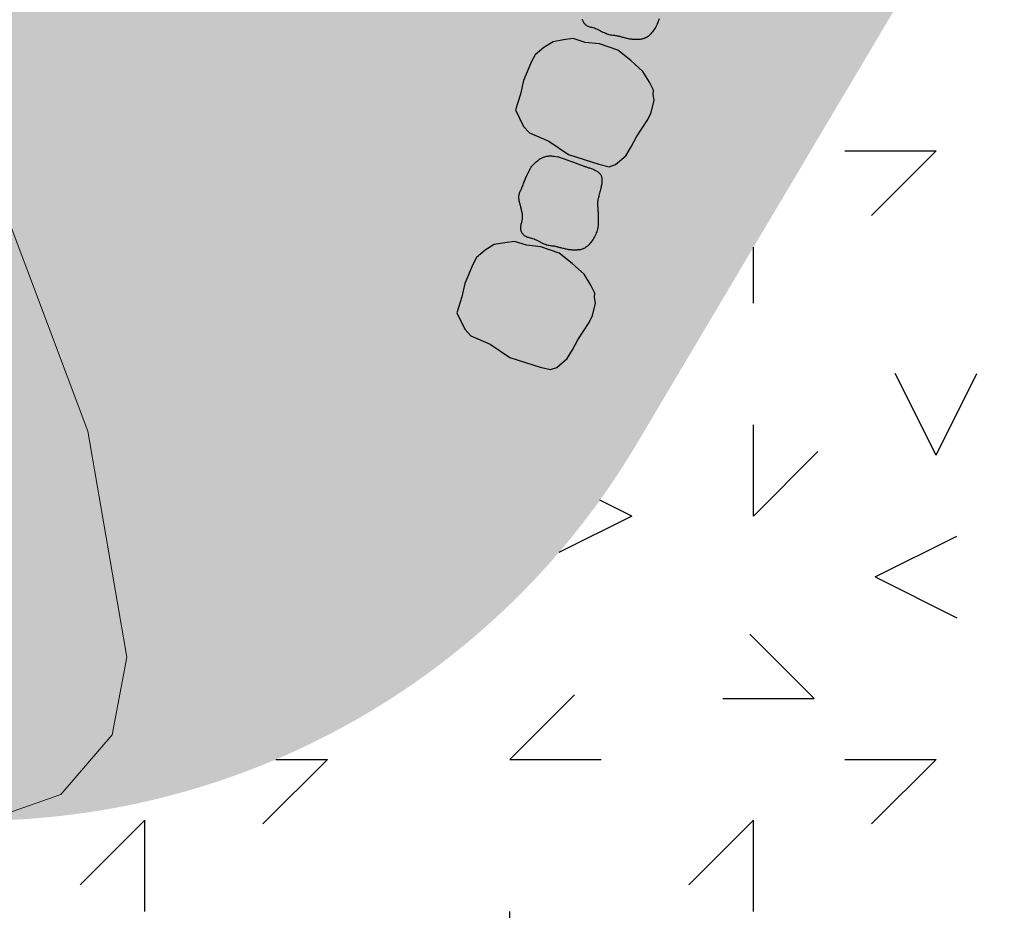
# Model space of a CAD drawing. Header units: feet. Extents: x 1609737 to 1611449, y 574802 to 575794.
# Tile 44 of 256: x 1609945 to 1609961, y 575593 to 575608. Entities that reach past the tile are written whole.
import ezdxf

# ---------------------------------------------------------------- set-up
doc = ezdxf.new("R2010")
doc.units = ezdxf.units.FT
doc.header["$MEASUREMENT"] = 0
doc.linetypes.add('HIDDEN', pattern=[0.375, 0.25, -0.125])
doc.linetypes.add('HIDDEN2', pattern=[0.1875, 0.125, -0.0625])
for name, color, linetype in [('BOULDER-ROCKS', 15, 'Continuous'), ('C-GROUTED-BLDR-FISH-HTCH', 92, 'Continuous'), ('C-HTCH', 7, 'Continuous'), ('P-FAUX ROCK-PLAN', 4, 'Continuous')]:
    doc.layers.add(name, color=color, linetype=linetype)
doc.layers.add('C-CONC-HATCH', color=7, linetype='Continuous', lineweight=20)
doc.layers.add('C-SLOPE-LINE', color=1, linetype='HIDDEN', lineweight=20)

msp = doc.modelspace()

# ---------------------------------------------------------------- hatches: boundary and pattern name
h = msp.add_hatch(color=11)
h.dxf.hatch_style = 1
h.paths.add_polyline_path([(1609953.26372944, 575606.8744703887), (1609953.129653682, 575606.5632178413), (1609953.081717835, 575606.3399710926), (1609952.999417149, 575606.0814281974), (1609953.128854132, 575605.808153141), (1609953.230696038, 575605.7013636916), (1609953.544672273, 575605.5638725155), (1609953.867461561, 575605.3471526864), (1609954.366667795, 575605.1873768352), (1609954.539840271, 575605.145840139), (1609954.639941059, 575605.1798414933), (1609954.813447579, 575605.3269317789), (1609954.89997997, 575605.4723373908), (1609954.987003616, 575605.6366294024), (1609955.174953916, 575605.9193306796), (1609955.226876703, 575606.0353147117), (1609955.276912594, 575606.2381200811), (1609955.262855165, 575606.3302811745), (1609955.264542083, 575606.401278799), (1609955.201567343, 575606.5362463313), (1609955.090949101, 575606.712804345), (1609954.892295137, 575606.8906501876), (1609954.677759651, 575607.0607860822), (1609954.377452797, 575607.1631548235), (1609954.141743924, 575607.1889137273), (1609953.946490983, 575607.2511176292), (1609953.78768329, 575607.2285810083), (1609953.614976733, 575607.2005692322), (1609953.466376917, 575607.1064851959), (1609953.322987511, 575606.986343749)])
h = msp.add_hatch(color=11)
h.dxf.hatch_style = 1
h.paths.add_polyline_path([(1609952.299242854, 575603.5401669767), (1609952.165167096, 575603.2289144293), (1609952.117231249, 575603.0056676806), (1609952.034930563, 575602.7471247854), (1609952.164367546, 575602.473849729), (1609952.266209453, 575602.3670602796), (1609952.580185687, 575602.2295691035), (1609952.902974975, 575602.0128492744), (1609953.402181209, 575601.8530734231), (1609953.575353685, 575601.811536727), (1609953.675454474, 575601.8455380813), (1609953.848960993, 575601.9926283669), (1609953.935493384, 575602.1380339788), (1609954.02251703, 575602.3023259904), (1609954.21046733, 575602.5850272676), (1609954.262390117, 575602.7010112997), (1609954.312426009, 575602.9038166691), (1609954.298368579, 575602.9959777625), (1609954.300055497, 575603.066975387), (1609954.237080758, 575603.2019429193), (1609954.126462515, 575603.378500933), (1609953.927808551, 575603.5563467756), (1609953.713273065, 575603.7264826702), (1609953.412966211, 575603.8288514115), (1609953.177257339, 575603.8546103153), (1609952.982004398, 575603.9168142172), (1609952.823196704, 575603.8942775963), (1609952.650490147, 575603.8662658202), (1609952.501890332, 575603.7721817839), (1609952.358500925, 575603.652040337)])
at = {"layer": 'C-GROUTED-BLDR-FISH-HTCH'}
h = msp.add_hatch(color=92, dxfattribs=at)
h.dxf.hatch_style = 1
edge = h.paths.add_edge_path()
edge.add_line((1609939.362341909, 575633.9053457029), (1609947.055359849, 575629.3479740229))
edge.add_line((1609947.055359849, 575629.3479740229), (1609950.489974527, 575627.79512653))
edge.add_line((1609950.489974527, 575627.79512653), (1609954.154948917, 575626.9142882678))
edge.add_line((1609954.154948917, 575626.9142882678), (1609957.920103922, 575626.7367464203))
edge.add_line((1609957.920103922, 575626.7367464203), (1609961.651702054, 575627.2688072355))
edge.add_line((1609961.651702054, 575627.2688072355), (1609965.217197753, 575628.4915720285))
edge.add_line((1609965.217197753, 575628.4915720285), (1609966.218101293, 575629.3118613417))
edge.add_line((1609966.218101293, 575629.3118613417), (1609966.674764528, 575630.5227044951))
edge.add_line((1609966.674764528, 575630.5227044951), (1609966.464824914, 575631.7996570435))
edge.add_line((1609966.464824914, 575631.7996570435), (1609965.644535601, 575632.8005605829))
edge.add_line((1609965.644535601, 575632.8005605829), (1609964.433692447, 575633.2572238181))
edge.add_line((1609964.433692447, 575633.2572238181), (1609963.156739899, 575633.047284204))
edge.add_line((1609963.156739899, 575633.047284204), (1609960.489760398, 575632.1319300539))
edge.add_line((1609960.489760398, 575632.1319300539), (1609957.698595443, 575631.7318662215))
edge.add_line((1609957.698595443, 575631.7318662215), (1609954.881874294, 575631.8612294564))
edge.add_line((1609954.881874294, 575631.8612294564), (1609952.139129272, 575632.5154485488))
edge.add_line((1609952.139129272, 575632.5154485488), (1609949.56727866, 575633.6714058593))
edge.add_line((1609949.56727866, 575633.6714058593), (1609940.981896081, 575638.757417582))
edge.add_line((1609940.981896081, 575638.757417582), (1609931.538308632, 575644.3518329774))
edge.add_line((1609931.538308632, 575644.3518329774), (1609939.709331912, 575657.5080909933))
edge.add_line((1609939.709331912, 575657.5080909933), (1609963.954154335, 575642.2355581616))
edge.add_line((1609963.954154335, 575642.2355581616), (1609967.786191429, 575648.3529207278))
edge.add_arc((1609960.329796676, 575636.4487772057), 14.0465816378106, -34.80644741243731, 57.93821807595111, ccw=False)
edge.add_line((1609971.863233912, 575628.4309045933), (1609964.983216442, 575617.4309626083))
edge.add_line((1609964.983216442, 575617.4309626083), (1609955.011527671, 575600.6274370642))
edge.add_arc((1609944.119454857, 575607.0378065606), 12.63843689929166, 270.862077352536, 329.5216858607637, ccw=False)
edge.add_line((1609944.309606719, 575594.4008002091), (1609945.530388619, 575594.830188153))
edge.add_line((1609945.530388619, 575594.830188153), (1609946.372922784, 575595.8124399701))
edge.add_line((1609946.372922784, 575595.8124399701), (1609946.611452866, 575597.0843620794))
edge.add_line((1609946.611452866, 575597.0843620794), (1609945.970808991, 575600.7988591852))
edge.add_line((1609945.970808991, 575600.7988591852), (1609944.644598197, 575604.3271843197))
edge.add_line((1609944.644598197, 575604.3271843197), (1609942.679927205, 575607.5440121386))
edge.add_line((1609942.679927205, 575607.5440121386), (1609940.146580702, 575610.3350816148))
edge.add_line((1609940.146580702, 575610.3350816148), (1609937.134542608, 575612.6012545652))
edge.add_line((1609937.134542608, 575612.6012545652), (1609928.530914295, 575617.6980751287))
edge.add_line((1609928.530914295, 575617.6980751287), (1609927.083080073, 575618.555777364))
edge.add_line((1609927.083080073, 575618.555777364), (1609928.398233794, 575620.7758072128))
edge.add_line((1609928.398233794, 575620.7758072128), (1609926.819888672, 575626.4015840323))
edge.add_line((1609926.819888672, 575626.4015840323), (1609928.556083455, 575629.2933377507))
edge.add_line((1609928.556083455, 575629.2933377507), (1609938.183928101, 575631.9222135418))
edge.add_line((1609938.183928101, 575631.9222135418), (1609939.362341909, 575633.9053457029))
h = msp.add_hatch(color=92, dxfattribs=at)
h.dxf.hatch_style = 1
h.paths.add_polyline_path([(1609931.538308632, 575644.3518329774), (1609940.981896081, 575638.757417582), (1609949.56727866, 575633.6714058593), (1609952.139129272, 575632.5154485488), (1609954.881874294, 575631.8612294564), (1609957.698595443, 575631.7318662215), (1609960.489760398, 575632.1319300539), (1609963.156739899, 575633.047284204), (1609964.433692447, 575633.2572238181), (1609965.644535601, 575632.8005605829), (1609966.464824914, 575631.7996570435), (1609966.674764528, 575630.5227044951), (1609966.218101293, 575629.3118613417), (1609965.217197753, 575628.4915720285), (1609961.651702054, 575627.2688072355), (1609957.920103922, 575626.7367464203), (1609954.154948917, 575626.9142882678), (1609950.489974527, 575627.79512653), (1609947.055359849, 575629.3479740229), (1609938.451731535, 575634.4447945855), (1609928.989898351, 575640.0500188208)])
h.paths.add_polyline_path([(1609916.52067083, 575619.0014852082), (1609925.964258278, 575613.4070698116), (1609934.549640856, 575608.321058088), (1609936.799083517, 575606.6208638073), (1609938.69059617, 575604.5297318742), (1609940.157339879, 575602.1215550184), (1609941.147485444, 575599.481429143), (1609941.626044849, 575596.7026463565), (1609942.055432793, 575595.481864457), (1609943.03768461, 575594.6393302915), (1609944.309606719, 575594.4008002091), (1609945.530388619, 575594.830188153), (1609946.372922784, 575595.8124399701), (1609946.611452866, 575597.0843620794), (1609945.970808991, 575600.7988591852), (1609944.644598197, 575604.3271843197), (1609942.679927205, 575607.5440121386), (1609940.146580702, 575610.3350816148), (1609937.134542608, 575612.6012545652), (1609928.530914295, 575617.6980751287), (1609919.069081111, 575623.3032993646)])
at = {"layer": 'C-HTCH', "linetype": 'Continuous'}
h = msp.add_hatch(dxfattribs=at)
h.set_pattern_fill('QUARTZ 04', color=256, scale=0.5, pattern_type=2)
h.set_pattern_definition([(0, (1609982.90005229, 575595.3989610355), (10, 10), [1.5, -4, 1.5, -3]), (0, (1609986.40005229, 575596.3989610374), (10, 10), [1.5, -8.5]), (90, (1609986.90005229, 575599.3989610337), (-9.999999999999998, 10), [1.5, -2, 1.5, -5]), (90, (1609982.90005229, 575601.3989610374), (-9.999999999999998, 10), [1.5, -8.5]), (45, (1609986.90005229, 575599.3989610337), (0, 10.0000002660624), [1.5, -6.985281, 1.5, -4.156854]), (135, (1609987.90005229, 575596.3989610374), (-10.0000002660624, 0), [1.5, -5.571068, 1.5, -5.571068]), (225, (1609986.90005229, 575604.3989610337), (-1.110223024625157e-15, -10.0000002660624), [1.5, -12.642136]), (225, (1609989.900052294, 575595.3989610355), (-1.110223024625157e-15, -10.0000002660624), [1.5, -12.642136]), (26.56505119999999, (1609988.90005229, 575598.3989610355), (10.000000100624, 4.000644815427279e-09), [1.5, -20.86068]), (63.43494880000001, (1609989.900052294, 575600.3989610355), (4.000644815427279e-09, 10.000000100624), [1.5, -20.86068]), (116.5650512, (1609989.900052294, 575600.3989610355), (-4.000648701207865e-09, 10.000000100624), [1.5, -20.86068]), (153.4349488, (1609984.900052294, 575599.3989610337), (-10.000000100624, 4.000645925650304e-09), [1.5, -20.86068]), (206.5650512, (1609984.900052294, 575599.3989610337), (-10.000000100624, -4.000643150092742e-09), [1.5, -20.86068]), (243.4349488, (1609981.90005229, 575599.3989610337), (-4.000642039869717e-09, -10.000000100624), [1.5, -20.86068]), (296.5650512, (1609981.90005229, 575599.3989610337), (4.000647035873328e-09, -10.000000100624), [1.5, -20.86068]), (333.4349488, (1609988.90005229, 575598.3989610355), (10.000000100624, -4.000651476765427e-09), [1.5, -20.86068])])
h.paths.add_polyline_path([(1609971.863233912, 575628.4309045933), (1609964.983216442, 575617.4309626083), (1609955.011527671, 575600.6274370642, -0.2616904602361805), (1609944.309606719, 575594.4008002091, -0.4231591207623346), (1609941.666115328, 575596.5887230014), (1609941.66560488, 575596.5901742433, 0.2510890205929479), (1609934.584282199, 575608.2978389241), (1609918.239238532, 575617.9833994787, 0.04002768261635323), (1609918.490953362, 575617.5220641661), (1609918.686861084, 575617.1084247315), (1609918.964396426, 575616.325795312), (1609919.065766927, 575615.9150787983), (1609919.201774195, 575614.7440530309), (1609919.198354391, 575614.3476576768), (1609918.993672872, 575612.9825771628), (1609918.748758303, 575612.0556976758), (1609918.597928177, 575611.4868921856), (1609917.997144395, 575609.2362035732), (1609917.832510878, 575608.6235590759), (1609917.184739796, 575606.2298272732), (1609917.063381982, 575605.7843040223), (1609916.45647765, 575603.569862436), (1609916.367928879, 575603.2486407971), (1609916.04291112, 575602.0736177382), (1609915.797403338, 575601.1901899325), (1609915.724753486, 575600.9294464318), (1609915.10277531, 575598.7096262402), (1609915.030884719, 575598.4544763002), (1609914.11177278, 575595.2178315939), (1609914.02349967, 575594.9094211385), (1609914.238969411, 575593.3719551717), (1609914.913798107, 575591.9342540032), (1609915.245939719, 575591.490977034), (1609915.298708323, 575591.4287668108), (1609916.341455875, 575590.5019684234), (1609917.591139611, 575589.8818327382), (1609918.959880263, 575589.6119684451), (1609920.056548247, 575589.6589684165), (1609920.080660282, 575589.6626042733), (1609920.676948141, 575589.7896716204), (1609921.973415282, 575590.3412386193), (1609923.077004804, 575591.2171058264), (1609923.164797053, 575591.3509588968), (1609924.020373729, 575591.887889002), (1609924.297193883, 575591.912321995), (1609925.045338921, 575591.682698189), (1609925.550554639, 575591.0850317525), (1609925.604403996, 575590.9425205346), (1609925.906282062, 575588.877497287), (1609926.068601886, 575587.5622740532), (1609926.372864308, 575584.2832916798), (1609925.959733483, 575580.3354335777), (1609925.920745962, 575579.6973562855), (1609925.904041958, 575579.3765074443), (1609925.95391628, 575573.2838525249), (1609929.005468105, 575568.8737887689), (1609932.405093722, 575564.8473910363), (1609937.211221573, 575560.5216202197), (1609941.222709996, 575556.5469431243), (1609949.585609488, 575554.9923415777), (1609962.168890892, 575556.4234397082), (1609981.741394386, 575558.2395251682), (1609997.792979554, 575559.7742517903, 0.179360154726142), (1610015.349710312, 575566.7424986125, -0.08995130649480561), (1610019.677123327, 575580.0170474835, 0.224592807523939), (1610028.60693444, 575586.8647582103, 0.3077754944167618), (1610023.553640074, 575615.0208337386), (1610010.2094451, 575626.4798702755), (1609995.628678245, 575643.9759732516), (1609981.150477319, 575660.8180324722), (1609974.381859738, 575665.9128878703), (1609971.269704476, 575663.6930912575), (1609970.321295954, 575663.9371496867), (1609969.507209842, 575664.481490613), (1609968.996238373, 575665.1247156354), (1609968.684985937, 575665.8849473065), (1609968.736944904, 575666.2401478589), (1609969.496644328, 575671.4335855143), (1609969.610512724, 575672.2120097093), (1609969.411663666, 575673.8608487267), (1609968.814286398, 575675.127521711), (1609967.876356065, 575676.1675249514), (1609966.677904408, 575676.8921170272), (1609965.314124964, 575677.2402028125), (1609963.908032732, 575677.1772526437), (1609963.237891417, 575676.9957254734), (1609961.71792095, 575676.12387812), (1609961.347617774, 575675.7735094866), (1609959.412753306, 575673.88935808), (1609959.229661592, 575673.717069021), (1609957.47353611, 575672.1142993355), (1609957.369197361, 575672.021825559), (1609955.454068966, 575670.3760177), (1609953.799794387, 575669.0314264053), (1609963.559628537, 575662.8195019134), (1609964.914196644, 575656.8326255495), (1609958.942860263, 575655.8438948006), (1609945.684205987, 575664.2201989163), (1609944.815333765, 575662.8448660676), (1609967.786191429, 575648.3529207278, -0.4283147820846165)])

# ---------------------------------------------------------------- linework, layer by layer
at = {"layer": 'BOULDER-ROCKS'}
for points in [[(1609955.356760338, 575607.5774354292), (1609955.351151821, 575607.5579092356), (1609955.344450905, 575607.5379504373), (1609955.336728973, 575607.5176897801), (1609955.328057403, 575607.4972580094), (1609955.318507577, 575607.4767858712), (1609955.308150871, 575607.4564041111), (1609955.297058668, 575607.4362434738), (1609955.285302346, 575607.4164347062), (1609955.272954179, 575607.3971111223), (1609955.260090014, 575607.3784163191), (1609955.246786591, 575607.3604964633), (1609955.233120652, 575607.3434977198), (1609955.219168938, 575607.3275662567), (1609955.205008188, 575607.312848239), (1609955.190715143, 575607.2994898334), (1609955.176366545, 575607.2876372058), (1609955.162027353, 575607.277390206), (1609955.147715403, 575607.268663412), (1609955.133436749, 575607.2613250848), (1609955.119197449, 575607.2552434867), (1609955.105003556, 575607.2502868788), (1609955.090861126, 575607.246323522), (1609955.076776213, 575607.2432216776), (1609955.062754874, 575607.2408496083), (1609955.048815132, 575607.2390848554), (1609955.035022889, 575607.2378420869), (1609955.021456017, 575607.2370452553), (1609955.008192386, 575607.2366183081), (1609954.995309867, 575607.2364851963), (1609954.982886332, 575607.2365698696), (1609954.970999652, 575607.2367962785), (1609954.959727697, 575607.2370883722), (1609954.949098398, 575607.2373929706), (1609954.938939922, 575607.2377483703), (1609954.929030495, 575607.238215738), (1609954.919148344, 575607.23885624), (1609954.909071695, 575607.2397310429), (1609954.898578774, 575607.2409013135), (1609954.887447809, 575607.2424282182), (1609954.875457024, 575607.2443729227), (1609954.862455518, 575607.2467757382), (1609954.848575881, 575607.2495935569), (1609954.83402157, 575607.2527624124), (1609954.818996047, 575607.2562183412), (1609954.803702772, 575607.2598973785), (1609954.788345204, 575607.2637355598), (1609954.773126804, 575607.2676689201), (1609954.758251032, 575607.2716334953), (1609954.743860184, 575607.2755685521), (1609954.729851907, 575607.2794262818), (1609954.716062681, 575607.2831621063), (1609954.702328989, 575607.2867314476), (1609954.688487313, 575607.2900897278), (1609954.674374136, 575607.2931923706), (1609954.659825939, 575607.2959947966), (1609954.644679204, 575607.2984524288), (1609954.628805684, 575607.3005710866), (1609954.612218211, 575607.3025581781), (1609954.594964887, 575607.3046715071), (1609954.577093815, 575607.3071688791), (1609954.558653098, 575607.310308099), (1609954.539690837, 575607.3143469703), (1609954.520255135, 575607.3195432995), (1609954.500394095, 575607.3261548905), (1609954.480162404, 575607.3343324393), (1609954.459641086, 575607.3437982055), (1609954.438917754, 575607.3541673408), (1609954.418080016, 575607.3650549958), (1609954.397215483, 575607.3760763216), (1609954.376411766, 575607.3868464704), (1609954.355756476, 575607.3969805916), (1609954.335337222, 575607.4060938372), (1609954.315248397, 575607.4139091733), (1609954.295611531, 575607.4205808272), (1609954.276554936, 575607.4263708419), (1609954.258206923, 575607.4315412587), (1609954.240695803, 575607.4363541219), (1609954.224149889, 575607.4410714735), (1609954.208697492, 575607.4459553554), (1609954.194466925, 575607.4512678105), (1609954.181548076, 575607.4572204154), (1609954.16987715, 575607.4638228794), (1609954.159351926, 575607.4710344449), (1609954.149870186, 575607.4788143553), (1609954.141329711, 575607.4871218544), (1609954.133628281, 575607.4959161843), (1609954.126663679, 575607.5051565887), (1609954.120333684, 575607.5148023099), (1609954.114566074, 575607.5248222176), (1609954.109408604, 575607.5352236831), (1609954.104939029, 575607.5460237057), (1609954.101235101, 575607.5572392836), (1609954.098374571, 575607.568887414)], [(1609953.691099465, 575605.3140120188), (1609953.781756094, 575605.2817413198), (1609953.857061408, 575605.2546919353), (1609953.918718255, 575605.2323112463), (1609953.96842948, 575605.2140466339), (1609954.00789793, 575605.1993454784), (1609954.038826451, 575605.1876551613), (1609954.06291789, 575605.1784230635), (1609954.081875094, 575605.1710965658), (1609954.097224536, 575605.1651761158), (1609954.109787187, 575605.160374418), (1609954.120207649, 575605.1564572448), (1609954.129130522, 575605.153190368), (1609954.137200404, 575605.1503395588), (1609954.145061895, 575605.147670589), (1609954.153359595, 575605.1449492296), (1609954.162738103, 575605.1419412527), (1609954.173684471, 575605.1384597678), (1609954.186055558, 575605.1345072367), (1609954.199550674, 575605.1301334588), (1609954.213869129, 575605.1253882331), (1609954.228710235, 575605.1203213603), (1609954.243773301, 575605.11498264), (1609954.258757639, 575605.1094218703), (1609954.273362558, 575605.1036888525), (1609954.28733738, 575605.0978194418), (1609954.300631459, 575605.0917937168), (1609954.31324416, 575605.0855778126), (1609954.325174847, 575605.0791378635), (1609954.336422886, 575605.0724400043), (1609954.34698764, 575605.0654503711), (1609954.356868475, 575605.0581350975), (1609954.366064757, 575605.0504603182), (1609954.374572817, 575605.0424004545), (1609954.382376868, 575605.0339630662), (1609954.389458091, 575605.0251639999), (1609954.395797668, 575605.016019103), (1609954.401376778, 575605.0065442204), (1609954.406176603, 575604.9967551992), (1609954.410178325, 575604.9866678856), (1609954.413363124, 575604.9762981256), (1609954.415734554, 575604.9656942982), (1609954.417385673, 575604.9550349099), (1609954.418431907, 575604.9445310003), (1609954.418988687, 575604.9343936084), (1609954.41917144, 575604.9248337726), (1609954.419095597, 575604.916062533), (1609954.418876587, 575604.9082909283), (1609954.418629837, 575604.9017299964), (1609954.418437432, 575604.8964672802), (1609954.418248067, 575604.8920963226), (1609954.417977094, 575604.8880871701), (1609954.417539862, 575604.8839098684), (1609954.416851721, 575604.8790344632), (1609954.415828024, 575604.8729310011), (1609954.414384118, 575604.8650695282), (1609954.412435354, 575604.8549200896), (1609954.409920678, 575604.84211658), (1609954.406873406, 575604.8269482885), (1609954.40335045, 575604.8098683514), (1609954.399408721, 575604.791329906), (1609954.39510513, 575604.7717860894), (1609954.390496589, 575604.7516900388), (1609954.385640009, 575604.7314948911), (1609954.3805923, 575604.7116537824), (1609954.375424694, 575604.6925216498), (1609954.370265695, 575604.6740606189), (1609954.365258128, 575604.6561346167), (1609954.360544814, 575604.638607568), (1609954.356268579, 575604.6213433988), (1609954.352572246, 575604.6042060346), (1609954.349598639, 575604.5870594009), (1609954.347490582, 575604.5697674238), (1609954.346341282, 575604.5522170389), (1609954.346045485, 575604.5343872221), (1609954.346448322, 575604.5162799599), (1609954.347394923, 575604.497897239), (1609954.348730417, 575604.4792410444), (1609954.350299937, 575604.460313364), (1609954.35194861, 575604.4411161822), (1609954.353521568, 575604.4216514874), (1609954.354892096, 575604.4019359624), (1609954.356046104, 575604.382045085), (1609954.356997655, 575604.3620690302), (1609954.357760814, 575604.3420979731), (1609954.358349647, 575604.3222220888), (1609954.358778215, 575604.3025315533), (1609954.359060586, 575604.2831165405), (1609954.359210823, 575604.2640672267), (1609954.359218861, 575604.2454375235), (1609954.358978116, 575604.2271362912), (1609954.358357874, 575604.2090361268), (1609954.357227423, 575604.1910096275), (1609954.35545605, 575604.1729293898), (1609954.352913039, 575604.1546680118), (1609954.349467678, 575604.1360980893), (1609954.344989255, 575604.11709222), (1609954.339380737, 575604.0975660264), (1609954.332679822, 575604.0776072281), (1609954.32495789, 575604.0573465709), (1609954.31628632, 575604.0369148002), (1609954.306736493, 575604.016442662), (1609954.296379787, 575603.9960609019), (1609954.285287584, 575603.9759002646), (1609954.273531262, 575603.956091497), (1609954.261183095, 575603.936767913), (1609954.24831893, 575603.9180731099), (1609954.235015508, 575603.900153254), (1609954.221349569, 575603.8831545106), (1609954.207397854, 575603.8672230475), (1609954.193237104, 575603.8525050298), (1609954.17894406, 575603.8391466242), (1609954.164595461, 575603.8272939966), (1609954.150256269, 575603.8170469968), (1609954.135944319, 575603.8083202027), (1609954.121665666, 575603.8009818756), (1609954.107426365, 575603.7949002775), (1609954.093232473, 575603.7899436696), (1609954.079090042, 575603.7859803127), (1609954.06500513, 575603.7828784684), (1609954.050983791, 575603.7805063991), (1609954.037044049, 575603.7787416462), (1609954.023251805, 575603.7774988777), (1609954.009684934, 575603.776702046), (1609953.996421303, 575603.7762750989), (1609953.983538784, 575603.7761419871), (1609953.971115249, 575603.7762266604), (1609953.959228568, 575603.7764530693), (1609953.947956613, 575603.776745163), (1609953.937327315, 575603.7770497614), (1609953.927168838, 575603.7774051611), (1609953.917259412, 575603.7778725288), (1609953.90737726, 575603.7785130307), (1609953.897300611, 575603.7793878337), (1609953.886807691, 575603.7805581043), (1609953.875676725, 575603.782085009), (1609953.86368594, 575603.7840297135), (1609953.850684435, 575603.786432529), (1609953.836804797, 575603.7892503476), (1609953.822250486, 575603.7924192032), (1609953.807224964, 575603.795875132), (1609953.791931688, 575603.7995541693), (1609953.776574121, 575603.8033923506), (1609953.76135572, 575603.8073257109), (1609953.746479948, 575603.8112902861), (1609953.7320891, 575603.8152253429), (1609953.718080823, 575603.8190830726), (1609953.704291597, 575603.8228188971), (1609953.690557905, 575603.8263882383), (1609953.67671623, 575603.8297465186), (1609953.662603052, 575603.8328491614), (1609953.648054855, 575603.8356515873), (1609953.632908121, 575603.8381092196), (1609953.6170346, 575603.8402278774), (1609953.600447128, 575603.8422149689), (1609953.583193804, 575603.8443282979), (1609953.565322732, 575603.8468256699), (1609953.546882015, 575603.8499648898), (1609953.527919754, 575603.8540037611), (1609953.508484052, 575603.8592000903), (1609953.488623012, 575603.8658116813), (1609953.46839132, 575603.8739892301), (1609953.447870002, 575603.8834549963), (1609953.42714667, 575603.8938241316), (1609953.406308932, 575603.9047117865), (1609953.385444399, 575603.9157331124), (1609953.364640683, 575603.9265032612), (1609953.343985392, 575603.9366373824), (1609953.323566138, 575603.945750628), (1609953.303477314, 575603.9535659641), (1609953.283840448, 575603.960237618), (1609953.264783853, 575603.9660276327), (1609953.246435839, 575603.9711980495), (1609953.228924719, 575603.9760109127), (1609953.212378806, 575603.9807282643), (1609953.196926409, 575603.9856121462), (1609953.182695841, 575603.9909246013), (1609953.169776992, 575603.9968772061), (1609953.158106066, 575604.0034796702), (1609953.147580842, 575604.0106912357), (1609953.138099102, 575604.0184711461), (1609953.129558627, 575604.0267786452), (1609953.121857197, 575604.0355729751), (1609953.114892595, 575604.0448133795), (1609953.108562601, 575604.0544591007), (1609953.10279499, 575604.0644790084), (1609953.097637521, 575604.0748804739), (1609953.093167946, 575604.0856804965), (1609953.089464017, 575604.0968960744), (1609953.086603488, 575604.1085442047), (1609953.08466411, 575604.1206418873), (1609953.083723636, 575604.1332061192), (1609953.083859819, 575604.1462538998), (1609953.085100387, 575604.1597805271), (1609953.087272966, 575604.173694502), (1609953.090155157, 575604.1878826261), (1609953.093524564, 575604.2022317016), (1609953.097158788, 575604.2166285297), (1609953.100835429, 575604.2309599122), (1609953.104332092, 575604.2451126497), (1609953.107426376, 575604.2589735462), (1609953.109934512, 575604.2724693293), (1609953.111827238, 575604.2856864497), (1609953.113113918, 575604.2987512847), (1609953.11380392, 575604.3117902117), (1609953.113906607, 575604.3249296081), (1609953.113431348, 575604.338295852), (1609953.112387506, 575604.3520153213), (1609953.110784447, 575604.366214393), (1609953.108642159, 575604.3809754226), (1609953.10602312, 575604.3962046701), (1609953.103000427, 575604.4117643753), (1609953.099647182, 575604.4275167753), (1609953.096036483, 575604.4433241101), (1609953.092241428, 575604.4590486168), (1609953.088335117, 575604.4745525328), (1609953.084390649, 575604.4896980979), (1609953.080476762, 575604.5043764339), (1609953.076644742, 575604.5185941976), (1609953.072941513, 575604.5323869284), (1609953.069414, 575604.5457901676), (1609953.066109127, 575604.5588394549), (1609953.063073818, 575604.5715703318), (1609953.060354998, 575604.5840183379), (1609953.057999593, 575604.5962190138), (1609953.056056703, 575604.6082100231), (1609953.054584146, 575604.620037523), (1609953.053641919, 575604.6317497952), (1609953.053290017, 575604.6433951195), (1609953.053588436, 575604.6550217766), (1609953.054597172, 575604.6666780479), (1609953.056376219, 575604.6784122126), (1609953.058985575, 575604.6902725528), (1609953.062457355, 575604.7023141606), (1609953.066712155, 575604.714619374), (1609953.071642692, 575604.7272773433), (1609953.077141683, 575604.7403772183), (1609953.083101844, 575604.7540081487), (1609953.089415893, 575604.7682592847), (1609953.095976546, 575604.7832197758), (1609953.102676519, 575604.7989787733), (1609953.109425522, 575604.8155748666), (1609953.116201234, 575604.8328444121), (1609953.122998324, 575604.8505732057), (1609953.129811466, 575604.8685470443), (1609953.13663533, 575604.8865517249), (1609953.143464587, 575604.9043730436), (1609953.150293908, 575604.9217967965), (1609953.157117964, 575604.9386087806), (1609953.163929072, 575604.9546460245), (1609953.170710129, 575604.9699504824), (1609953.177441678, 575604.9846153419), (1609953.18410426, 575604.9987337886), (1609953.190678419, 575605.01239901), (1609953.197144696, 575605.0257041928), (1609953.203483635, 575605.0387425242), (1609953.209675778, 575605.0516071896), (1609953.215733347, 575605.0643789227), (1609953.221795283, 575605.077088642), (1609953.228032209, 575605.0897548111), (1609953.234614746, 575605.1023958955), (1609953.241713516, 575605.1150303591), (1609953.24949914, 575605.1276766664), (1609953.25814224, 575605.1403532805), (1609953.267813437, 575605.1530786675), (1609953.278606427, 575605.1658447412), (1609953.290307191, 575605.1785372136), (1609953.302624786, 575605.1910152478), (1609953.315268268, 575605.203138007), (1609953.327946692, 575605.2147646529), (1609953.340369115, 575605.2257543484), (1609953.352244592, 575605.2359662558), (1609953.363282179, 575605.2452595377), (1609953.373284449, 575605.2535386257), (1609953.382428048, 575605.2608890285), (1609953.390983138, 575605.2674415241), (1609953.39921988, 575605.2733268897), (1609953.407408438, 575605.2786759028), (1609953.415818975, 575605.2836193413), (1609953.424721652, 575605.2882879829), (1609953.434386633, 575605.2928126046), (1609953.445008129, 575605.2972898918), (1609953.456476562, 575605.3016801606), (1609953.4686064, 575605.3059096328), (1609953.481212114, 575605.3099045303), (1609953.494108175, 575605.3135910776), (1609953.507109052, 575605.3168954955), (1609953.520029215, 575605.3197440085), (1609953.532683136, 575605.3220628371), (1609953.545073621, 575605.3237689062), (1609953.557956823, 575605.3247419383), (1609953.572277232, 575605.3248523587), (1609953.588979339, 575605.3239705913), (1609953.609007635, 575605.3219670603), (1609953.633306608, 575605.3187121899), (1609953.662820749, 575605.3140764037), (1609953.698494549, 575605.3079301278)]]:
    msp.add_lwpolyline(points, dxfattribs=at)
at = {"layer": 'C-CONC-HATCH'}
msp.add_polyline3d([(1609944.309606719, 575594.4008002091, 776.6000000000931), (1609945.530388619, 575594.830188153, 776.6000000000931), (1609946.372922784, 575595.8124399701, 776.6000000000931), (1609946.611452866, 575597.0843620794, 776.6000000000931), (1609946.611452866, 575597.0843620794, 776.6000000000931), (1609946.611452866, 575597.0843620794, 776.6000000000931), (1609945.970808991, 575600.7988591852, 776.749038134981), (1609944.644598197, 575604.3271843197, 776.8980762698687)], dxfattribs=at)
at = {"layer": 'C-SLOPE-LINE', "linetype": 'HIDDEN2', "elevation": 768.6057599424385, "flags": 128}
msp.add_lwpolyline([(1609968.424384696, 575662.3915152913), (1609983.182126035, 575652.0331017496, -0.256875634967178), (1609987.821817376, 575619.6419340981, -0.1546126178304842), (1609980.432628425, 575608.5408380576, 0.3091419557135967), (1609972.491482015, 575593.1500572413, -0.2269152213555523), (1609954.008223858, 575573.3300109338, -0.1512370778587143), (1609941.419597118, 575574.3059797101, -0.2807693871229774), (1609929.826911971, 575595.6988535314, 0.2039315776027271), (1609929.398935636, 575596.9235197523)], format="xyb", dxfattribs=at)
at = {"layer": 'P-FAUX ROCK-PLAN', "elevation": 729.0945768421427, "flags": 128}
for points in [[(1609953.26372944, 575606.8744703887), (1609953.129653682, 575606.5632178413), (1609953.081717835, 575606.3399710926), (1609952.999417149, 575606.0814281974), (1609953.128854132, 575605.808153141), (1609953.230696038, 575605.7013636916), (1609953.544672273, 575605.5638725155), (1609953.867461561, 575605.3471526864), (1609953.867461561, 575605.3471526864), (1609954.366667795, 575605.1873768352), (1609954.539840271, 575605.145840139), (1609954.639941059, 575605.1798414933), (1609954.813447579, 575605.3269317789), (1609954.89997997, 575605.4723373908), (1609954.987003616, 575605.6366294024), (1609955.174953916, 575605.9193306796), (1609955.226876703, 575606.0353147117), (1609955.276912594, 575606.2381200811), (1609955.262855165, 575606.3302811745), (1609955.264542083, 575606.401278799), (1609955.201567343, 575606.5362463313), (1609955.090949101, 575606.712804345), (1609954.892295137, 575606.8906501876), (1609954.677759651, 575607.0607860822), (1609954.377452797, 575607.1631548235), (1609954.141743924, 575607.1889137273), (1609953.946490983, 575607.2511176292), (1609953.78768329, 575607.2285810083), (1609953.614976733, 575607.2005692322), (1609953.466376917, 575607.1064851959), (1609953.322987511, 575606.986343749)], [(1609952.299242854, 575603.5401669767), (1609952.165167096, 575603.2289144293), (1609952.117231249, 575603.0056676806), (1609952.034930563, 575602.7471247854), (1609952.164367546, 575602.473849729), (1609952.266209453, 575602.3670602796), (1609952.580185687, 575602.2295691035), (1609952.902974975, 575602.0128492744), (1609952.902974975, 575602.0128492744), (1609953.402181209, 575601.8530734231), (1609953.575353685, 575601.811536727), (1609953.675454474, 575601.8455380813), (1609953.848960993, 575601.9926283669), (1609953.935493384, 575602.1380339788), (1609954.02251703, 575602.3023259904), (1609954.21046733, 575602.5850272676), (1609954.262390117, 575602.7010112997), (1609954.312426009, 575602.9038166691), (1609954.298368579, 575602.9959777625), (1609954.300055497, 575603.066975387), (1609954.237080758, 575603.2019429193), (1609954.126462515, 575603.378500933), (1609953.927808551, 575603.5563467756), (1609953.713273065, 575603.7264826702), (1609953.412966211, 575603.8288514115), (1609953.177257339, 575603.8546103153), (1609952.982004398, 575603.9168142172), (1609952.823196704, 575603.8942775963), (1609952.650490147, 575603.8662658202), (1609952.501890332, 575603.7721817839), (1609952.358500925, 575603.652040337)]]:
    msp.add_lwpolyline(points, close=True, dxfattribs=at)

doc.saveas('drawing.dxf')
